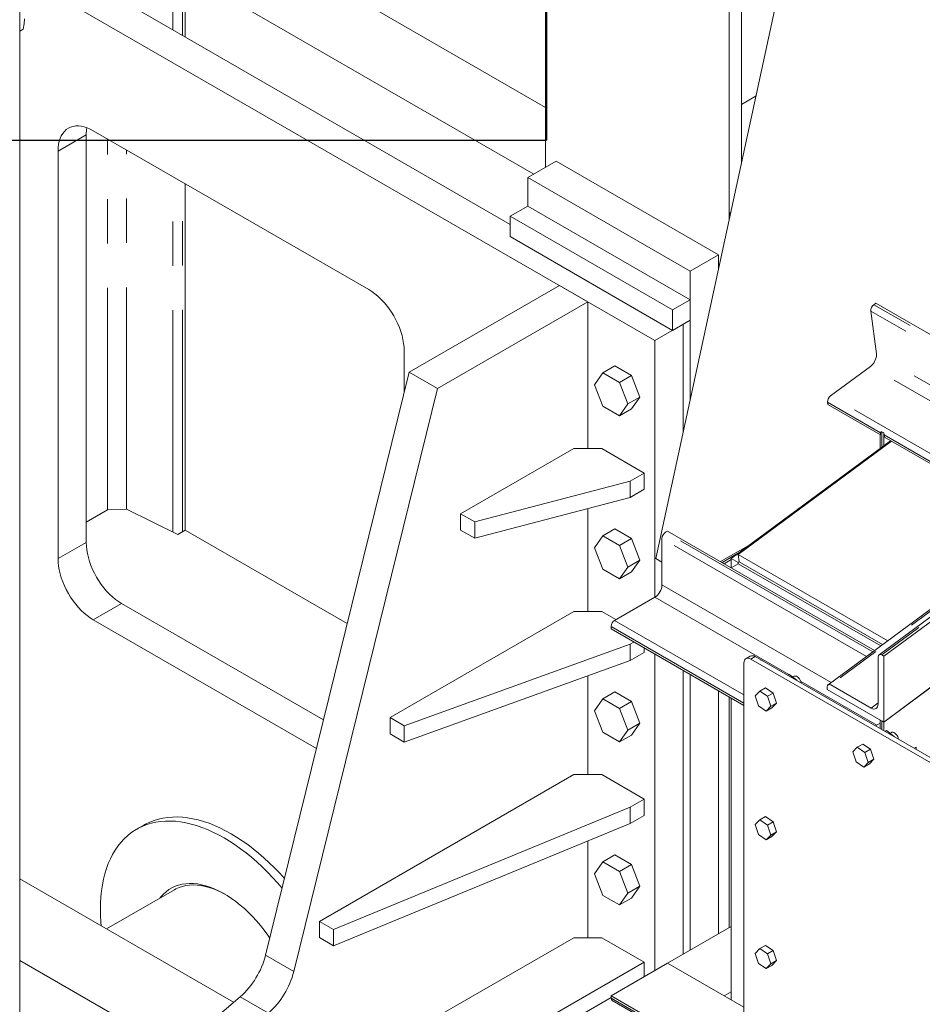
# Model space of a CAD drawing. Header units: millimetres. Extents: x 525 to 29324, y 175 to 20618.
# Tile 94 of 256: x 7189 to 8093, y 12072 to 13058. Entities that reach past the tile are written whole.
import ezdxf

# ---------------------------------------------------------------- set-up
doc = ezdxf.new("R2010")
doc.units = ezdxf.units.MM
doc.linetypes.add('SLD-Centrada-doble', pattern=[12.7, 6.35, -1.27, 1.27, -1.27, 1.27, -1.27])
doc.linetypes.add('SLD-Continua', pattern=[0])
doc.layers.add('COTAS', color=1, linetype='SLD-Continua')

msp = doc.modelspace()

# ---------------------------------------------------------------- linework, layer by layer
at = {"color": 7, "linetype": 'SLD-Continua', "lineweight": 18, "ltscale": 35}
for p, q in [((7189.4, 11956.62), (7189.4, 13686.37)), ((7715.65, 12909.91), (7715.65, 13683.17)), ((7715.65, 12909.91), (7715.65, 13683.17)), ((7715.65, 12909.91), (7715.65, 13683.17)), ((7715.65, 12909.91), (7715.65, 13683.17)), ((7715.65, 12909.91), (7715.65, 13683.17)), ((7715.65, 12909.91), (7715.65, 13683.17)), ((7715.65, 12909.91), (7715.65, 13683.17)), ((7715.65, 12909.91), (7715.65, 13683.17)), ((7715.65, 12909.91), (7715.65, 13683.17)), ((7899.5, 12856.61), (7899.5, 13577.04)), ((7899.5, 12856.61), (7899.5, 13577.04)), ((7899.5, 12856.61), (7899.5, 13577.04)), ((7899.5, 12856.61), (7899.5, 13577.04)), ((7899.5, 12856.61), (7899.5, 13577.04)), ((7899.5, 12856.61), (7899.5, 13577.04)), ((7899.5, 12856.61), (7899.5, 13577.04)), ((7899.5, 12856.61), (7899.5, 13577.04)), ((7899.5, 12856.61), (7899.5, 13577.04)), ((7911.87, 12913.78), (7911.87, 13569.9)), ((7911.87, 12913.78), (7911.87, 13569.9)), ((7911.87, 12913.78), (7911.87, 13569.9)), ((7911.87, 12913.78), (7911.87, 13569.9)), ((7911.87, 12913.78), (7911.87, 13569.9)), ((7911.87, 12913.78), (7911.87, 13569.9)), ((7911.87, 12913.78), (7911.87, 13569.9)), ((7911.87, 12913.78), (7911.87, 13569.9)), ((7911.87, 12913.78), (7911.87, 13569.9)), ((7826.23, 12518.08), (8043.57, 13522.31)), ((7826.23, 12518.08), (8043.57, 13522.31)), ((7826.23, 12518.08), (8043.57, 13522.31)), ((7826.23, 12518.08), (8043.57, 13522.31)), ((7826.23, 12518.08), (8043.57, 13522.31)), ((7826.23, 12518.08), (8043.57, 13522.31)), ((7826.23, 12518.08), (8043.57, 13522.31)), ((7826.23, 12518.08), (8043.57, 13522.31)), ((9159.11, 13242.18), (8049.58, 12421.61)), ((9163.79, 13240.76), (8054.35, 12420.24)), ((7353.15, 13179.19), (7715.65, 12969.92)), ((7353.15, 13179.19), (7715.65, 12969.92)), ((7353.15, 13179.19), (7715.65, 12969.92)), ((7353.15, 13179.19), (7715.65, 12969.92)), ((7353.15, 13179.19), (7715.65, 12969.92)), ((7353.15, 13179.19), (7715.65, 12969.92)), ((7353.15, 13179.19), (7715.65, 12969.92)), ((7353.15, 13179.19), (7715.65, 12969.92)), ((7353.15, 13179.19), (7715.65, 12969.92)), ((7314.59, 13127.96), (7703.98, 12903.17)), ((7314.59, 13127.96), (7703.98, 12903.17)), ((7314.59, 13127.96), (7703.98, 12903.17)), ((7314.59, 13127.96), (7703.98, 12903.17)), ((7314.59, 13127.96), (7703.98, 12903.17)), ((7314.59, 13127.96), (7703.98, 12903.17)), ((7314.59, 13127.96), (7703.98, 12903.17)), ((7314.59, 13127.96), (7703.98, 12903.17)), ((7314.59, 13127.96), (7703.98, 12903.17)), ((7355.02, 13040.53), (7355.02, 13104.62)), ((7355.02, 13040.53), (7355.02, 13104.62)), ((7355.02, 13040.53), (7355.02, 13104.62)), ((7355.02, 13040.53), (7355.02, 13104.62)), ((7355.02, 13040.53), (7355.02, 13104.62)), ((7355.02, 13040.53), (7355.02, 13104.62)), ((7355.02, 13040.53), (7355.02, 13104.62)), ((7355.02, 13040.53), (7355.02, 13104.62)), ((7355.02, 13040.53), (7355.02, 13104.62)), ((7680.29, 12852.75), (7259.34, 13095.76)), ((7825.25, 12736.41), (7231.06, 13079.43)), ((7189.4, 13046.25), (7192.81, 13048.22)), ((7926.51, 12981.44), (7911.87, 12972.98)), ((7926.51, 12981.44), (7911.87, 12972.98)), ((7926.51, 12981.44), (7911.87, 12972.98)), ((7926.51, 12981.44), (7911.87, 12972.98)), ((7926.51, 12981.44), (7911.87, 12972.98)), ((7926.51, 12981.44), (7911.87, 12972.98)), ((7926.51, 12981.44), (7911.87, 12972.98)), ((7926.51, 12981.44), (7911.87, 12972.98)), ((7926.51, 12981.44), (7911.87, 12972.98)), ((7926.51, 12981.44), (7911.87, 12972.98)), ((7926.51, 12981.44), (7911.87, 12972.98)), ((7926.51, 12981.44), (7911.87, 12972.98)), ((7926.51, 12981.44), (7911.87, 12972.98)), ((7926.51, 12981.44), (7911.87, 12972.98)), ((7926.51, 12981.44), (7911.87, 12972.98)), ((7926.51, 12981.44), (7911.87, 12972.98)), ((7926.51, 12981.44), (7911.87, 12972.98)), ((7926.51, 12981.44), (7911.87, 12972.98)), ((7926.51, 12981.44), (7911.87, 12972.98)), ((7926.51, 12981.44), (7911.87, 12972.98)), ((7926.51, 12981.44), (7911.87, 12972.98)), ((7926.51, 12981.44), (7911.87, 12972.98)), ((7926.51, 12981.44), (7911.87, 12972.98)), ((7926.51, 12981.44), (7911.87, 12972.98)), ((7926.51, 12981.44), (7911.87, 12972.98)), ((7926.51, 12981.44), (7911.87, 12972.98)), ((7926.51, 12981.44), (7911.87, 12972.98)), ((7715.65, 12909.91), (7715.65, 12969.92)), ((7715.65, 12909.91), (7715.65, 12969.92)), ((7715.65, 12909.91), (7715.65, 12969.92)), ((7715.65, 12909.91), (7715.65, 12969.92)), ((7715.65, 12909.91), (7715.65, 12969.92)), ((7715.65, 12909.91), (7715.65, 12969.92)), ((7715.65, 12909.91), (7715.65, 12969.92)), ((7715.65, 12909.91), (7715.65, 12969.92)), ((7715.65, 12909.91), (7715.65, 12969.92)), ((7256.03, 12942.53), (7256.03, 12534.26)), ((7538.87, 12787.42), (7263.1, 12946.62)), ((7227.74, 12926.2), (7227.74, 12517.93)), ((7697.97, 12899.7), (7726.25, 12916.03)), ((7697.97, 12899.7), (7726.25, 12916.03)), ((7697.97, 12899.7), (7726.25, 12916.03)), ((7697.97, 12899.7), (7726.25, 12916.03)), ((7697.97, 12899.7), (7726.25, 12916.03)), ((7697.97, 12899.7), (7726.25, 12916.03)), ((7697.97, 12899.7), (7726.25, 12916.03)), ((7697.97, 12899.7), (7726.25, 12916.03)), ((7697.97, 12899.7), (7726.25, 12916.03)), ((7888.89, 12822.15), (7726.25, 12916.03)), ((7888.89, 12822.15), (7726.25, 12916.03)), ((7888.89, 12822.15), (7726.25, 12916.03)), ((7888.89, 12822.15), (7726.25, 12916.03)), ((7888.89, 12822.15), (7726.25, 12916.03)), ((7888.89, 12822.15), (7726.25, 12916.03)), ((7888.89, 12822.15), (7726.25, 12916.03)), ((7888.89, 12822.15), (7726.25, 12916.03)), ((7888.89, 12822.15), (7726.25, 12916.03)), ((7355.02, 12546.48), (7355.02, 12893.55)), ((7355.02, 12546.48), (7355.02, 12893.55)), ((7355.02, 12546.48), (7355.02, 12893.55)), ((7355.02, 12546.48), (7355.02, 12893.55)), ((7355.02, 12546.48), (7355.02, 12893.55)), ((7355.02, 12546.48), (7355.02, 12893.55)), ((7355.02, 12546.48), (7355.02, 12893.55)), ((7355.02, 12546.48), (7355.02, 12893.55)), ((7355.02, 12546.48), (7355.02, 12893.55)), ((7860.6, 12805.82), (7697.97, 12899.7)), ((7697.97, 12899.7), (7697.97, 12871.13)), ((7860.6, 12805.82), (7697.97, 12899.7)), ((7697.97, 12899.7), (7697.97, 12871.13)), ((7860.6, 12805.82), (7697.97, 12899.7)), ((7697.97, 12899.7), (7697.97, 12871.13)), ((7860.6, 12805.82), (7697.97, 12899.7)), ((7697.97, 12899.7), (7697.97, 12871.13)), ((7860.6, 12805.82), (7697.97, 12899.7)), ((7697.97, 12899.7), (7697.97, 12871.13)), ((7860.6, 12805.82), (7697.97, 12899.7)), ((7697.97, 12899.7), (7697.97, 12871.13)), ((7860.6, 12805.82), (7697.97, 12899.7)), ((7697.97, 12899.7), (7697.97, 12871.13)), ((7860.6, 12805.82), (7697.97, 12899.7)), ((7697.97, 12899.7), (7697.97, 12871.13)), ((7860.6, 12805.82), (7697.97, 12899.7)), ((7697.97, 12899.7), (7697.97, 12871.13)), ((7697.97, 12871.13), (7680.29, 12860.92)), ((7697.97, 12871.13), (7680.29, 12860.92)), ((7697.97, 12871.13), (7680.29, 12860.92)), ((7697.97, 12871.13), (7680.29, 12860.92)), ((7697.97, 12871.13), (7680.29, 12860.92)), ((7697.97, 12871.13), (7680.29, 12860.92)), ((7697.97, 12871.13), (7680.29, 12860.92)), ((7697.97, 12871.13), (7680.29, 12860.92)), ((7697.97, 12871.13), (7680.29, 12860.92)), ((7860.6, 12777.24), (7697.97, 12871.13)), ((7860.6, 12777.24), (7697.97, 12871.13)), ((7860.6, 12777.24), (7697.97, 12871.13)), ((7860.6, 12777.24), (7697.97, 12871.13)), ((7860.6, 12777.24), (7697.97, 12871.13)), ((7860.6, 12777.24), (7697.97, 12871.13)), ((7860.6, 12777.24), (7697.97, 12871.13)), ((7860.6, 12777.24), (7697.97, 12871.13)), ((7860.6, 12777.24), (7697.97, 12871.13)), ((7842.93, 12767.03), (7680.29, 12860.92)), ((7680.29, 12860.92), (7680.29, 12840.51)), ((7842.93, 12767.03), (7680.29, 12860.92)), ((7680.29, 12860.92), (7680.29, 12840.51)), ((7842.93, 12767.03), (7680.29, 12860.92)), ((7680.29, 12860.92), (7680.29, 12840.51)), ((7842.93, 12767.03), (7680.29, 12860.92)), ((7680.29, 12860.92), (7680.29, 12840.51)), ((7842.93, 12767.03), (7680.29, 12860.92)), ((7680.29, 12860.92), (7680.29, 12840.51)), ((7842.93, 12767.03), (7680.29, 12860.92)), ((7680.29, 12860.92), (7680.29, 12840.51)), ((7842.93, 12767.03), (7680.29, 12860.92)), ((7680.29, 12860.92), (7680.29, 12840.51)), ((7842.93, 12767.03), (7680.29, 12860.92)), ((7680.29, 12860.92), (7680.29, 12840.51)), ((7842.93, 12767.03), (7680.29, 12860.92)), ((7680.29, 12860.92), (7680.29, 12840.51)), ((7901.27, 12864.82), (7899.5, 12863.79)), ((7901.27, 12864.82), (7899.5, 12863.79)), ((7901.27, 12864.82), (7899.5, 12863.79)), ((7901.27, 12864.82), (7899.5, 12863.79)), ((7901.27, 12864.82), (7899.5, 12863.79)), ((7901.27, 12864.82), (7899.5, 12863.79)), ((7901.27, 12864.82), (7899.5, 12863.79)), ((7901.27, 12864.82), (7899.5, 12863.79)), ((7901.27, 12864.82), (7899.5, 12863.79)), ((7901.27, 12864.82), (7899.5, 12863.79)), ((7901.27, 12864.82), (7899.5, 12863.79)), ((7901.27, 12864.82), (7899.5, 12863.79)), ((7901.27, 12864.82), (7899.5, 12863.79)), ((7901.27, 12864.82), (7899.5, 12863.79)), ((7901.27, 12864.82), (7899.5, 12863.79)), ((7901.27, 12864.82), (7899.5, 12863.79)), ((7901.27, 12864.82), (7899.5, 12863.79)), ((7901.27, 12864.82), (7899.5, 12863.79)), ((7901.27, 12864.82), (7899.5, 12863.79)), ((7901.27, 12864.82), (7899.5, 12863.79)), ((7901.27, 12864.82), (7899.5, 12863.79)), ((7901.27, 12864.82), (7899.5, 12863.79)), ((7901.27, 12864.82), (7899.5, 12863.79)), ((7901.27, 12864.82), (7899.5, 12863.79)), ((7899.5, 12863.79), (7900.88, 12862.99)), ((7899.5, 12856.61), (7899.5, 12863.79)), ((7899.5, 12863.79), (7900.88, 12862.99)), ((7899.5, 12856.61), (7899.5, 12863.79)), ((7899.5, 12863.79), (7900.88, 12862.99)), ((7899.5, 12856.61), (7899.5, 12863.79)), ((7899.5, 12863.79), (7900.88, 12862.99)), ((7899.5, 12856.61), (7899.5, 12863.79)), ((7899.5, 12863.79), (7900.88, 12862.99)), ((7899.5, 12856.61), (7899.5, 12863.79)), ((7899.5, 12863.79), (7900.88, 12862.99)), ((7899.5, 12856.61), (7899.5, 12863.79)), ((7899.5, 12863.79), (7900.88, 12862.99)), ((7899.5, 12856.61), (7899.5, 12863.79)), ((7899.5, 12863.79), (7900.88, 12862.99)), ((7899.5, 12856.61), (7899.5, 12863.79)), ((7899.5, 12863.79), (7900.88, 12862.99)), ((7899.5, 12856.61), (7899.5, 12863.79)), ((7899.5, 12863.79), (7900.88, 12862.99)), ((7899.5, 12856.61), (7899.5, 12863.79)), ((7899.5, 12863.79), (7900.88, 12862.99)), ((7899.5, 12856.61), (7899.5, 12863.79)), ((7899.5, 12863.79), (7900.88, 12862.99)), ((7899.5, 12856.61), (7899.5, 12863.79)), ((7899.5, 12863.79), (7900.88, 12862.99)), ((7899.5, 12856.61), (7899.5, 12863.79)), ((7899.5, 12863.79), (7900.88, 12862.99)), ((7899.5, 12856.61), (7899.5, 12863.79)), ((7899.5, 12863.79), (7900.88, 12862.99)), ((7899.5, 12856.61), (7899.5, 12863.79)), ((7899.5, 12863.79), (7900.88, 12862.99)), ((7899.5, 12856.61), (7899.5, 12863.79)), ((7899.5, 12863.79), (7900.88, 12862.99)), ((7899.5, 12856.61), (7899.5, 12863.79)), ((7899.5, 12863.79), (7900.88, 12862.99)), ((7899.5, 12856.61), (7899.5, 12863.79)), ((7899.5, 12863.79), (7900.88, 12862.99)), ((7899.5, 12856.61), (7899.5, 12863.79)), ((7899.5, 12863.79), (7900.88, 12862.99)), ((7899.5, 12856.61), (7899.5, 12863.79)), ((7899.5, 12863.79), (7900.88, 12862.99)), ((7899.5, 12856.61), (7899.5, 12863.79)), ((7899.5, 12863.79), (7900.88, 12862.99)), ((7899.5, 12856.61), (7899.5, 12863.79)), ((7899.5, 12863.79), (7900.88, 12862.99)), ((7899.5, 12856.61), (7899.5, 12863.79)), ((7899.5, 12863.79), (7900.88, 12862.99)), ((7899.5, 12856.61), (7899.5, 12863.79)), ((7842.93, 12746.62), (7680.29, 12840.51)), ((7842.93, 12746.62), (7680.29, 12840.51)), ((7842.93, 12746.62), (7680.29, 12840.51)), ((7842.93, 12746.62), (7680.29, 12840.51)), ((7842.93, 12746.62), (7680.29, 12840.51)), ((7842.93, 12746.62), (7680.29, 12840.51)), ((7842.93, 12746.62), (7680.29, 12840.51)), ((7842.93, 12746.62), (7680.29, 12840.51)), ((7842.93, 12746.62), (7680.29, 12840.51)), ((7860.6, 12805.82), (7888.89, 12822.15)), ((7860.6, 12805.82), (7888.89, 12822.15)), ((7860.6, 12805.82), (7888.89, 12822.15)), ((7860.6, 12805.82), (7888.89, 12822.15)), ((7860.6, 12805.82), (7888.89, 12822.15)), ((7860.6, 12805.82), (7888.89, 12822.15)), ((7860.6, 12805.82), (7888.89, 12822.15)), ((7860.6, 12805.82), (7888.89, 12822.15)), ((7860.6, 12805.82), (7888.89, 12822.15)), ((7888.89, 12807.6), (7888.89, 12822.15)), ((7888.89, 12807.6), (7888.89, 12822.15)), ((7888.89, 12807.6), (7888.89, 12822.15)), ((7888.89, 12807.6), (7888.89, 12822.15)), ((7888.89, 12807.6), (7888.89, 12822.15)), ((7888.89, 12807.6), (7888.89, 12822.15)), ((7888.89, 12807.6), (7888.89, 12822.15)), ((7888.89, 12807.6), (7888.89, 12822.15)), ((7888.89, 12807.6), (7888.89, 12822.15)), ((7860.6, 12676.91), (7860.6, 12805.82)), ((7860.6, 12676.91), (7860.6, 12805.82)), ((7860.6, 12676.91), (7860.6, 12805.82)), ((7860.6, 12676.91), (7860.6, 12805.82)), ((7860.6, 12676.91), (7860.6, 12805.82)), ((7860.6, 12676.91), (7860.6, 12805.82)), ((7860.6, 12676.91), (7860.6, 12805.82)), ((7860.6, 12676.91), (7860.6, 12805.82)), ((7860.6, 12676.91), (7860.6, 12805.82)), ((7729.79, 12791.52), (7579.18, 12704.57)), ((7729.79, 12791.52), (7758.07, 12775.19)), ((7758.07, 12775.19), (7607.46, 12688.25)), ((7758.07, 12628.22), (7758.07, 12775.19)), ((7860.6, 12777.24), (7842.93, 12767.03)), ((7860.6, 12777.24), (7842.93, 12767.03)), ((7860.6, 12777.24), (7842.93, 12767.03)), ((7860.6, 12777.24), (7842.93, 12767.03)), ((7860.6, 12777.24), (7842.93, 12767.03)), ((7860.6, 12777.24), (7842.93, 12767.03)), ((7860.6, 12777.24), (7842.93, 12767.03)), ((7860.6, 12777.24), (7842.93, 12767.03)), ((7860.6, 12777.24), (7842.93, 12767.03)), ((7860.6, 12756.83), (7860.6, 12777.24)), ((7860.6, 12756.83), (7860.6, 12777.24)), ((7860.6, 12756.83), (7860.6, 12777.24)), ((7860.6, 12756.83), (7860.6, 12777.24)), ((7860.6, 12756.83), (7860.6, 12777.24)), ((7860.6, 12756.83), (7860.6, 12777.24)), ((7860.6, 12756.83), (7860.6, 12777.24)), ((7860.6, 12756.83), (7860.6, 12777.24)), ((7860.6, 12756.83), (7860.6, 12777.24)), ((8046.48, 12773.85), (8044.38, 12772.3)), ((8313.77, 12619.55), (8046.48, 12773.85)), ((7842.93, 12767.03), (7842.93, 12746.62)), ((7842.93, 12767.03), (7842.93, 12746.62)), ((7842.93, 12767.03), (7842.93, 12746.62)), ((7842.93, 12767.03), (7842.93, 12746.62)), ((7842.93, 12767.03), (7842.93, 12746.62)), ((7842.93, 12767.03), (7842.93, 12746.62)), ((7842.93, 12767.03), (7842.93, 12746.62)), ((7842.93, 12767.03), (7842.93, 12746.62)), ((7842.93, 12767.03), (7842.93, 12746.62)), ((8041.37, 12765.95), (8046.98, 12723.1)), ((7825.25, 12736.41), (7853.53, 12752.74)), ((7842.93, 12746.62), (7860.6, 12756.83)), ((7842.93, 12746.62), (7860.6, 12756.83)), ((7842.93, 12746.62), (7860.6, 12756.83)), ((7842.93, 12746.62), (7860.6, 12756.83)), ((7842.93, 12746.62), (7860.6, 12756.83)), ((7842.93, 12746.62), (7860.6, 12756.83)), ((7842.93, 12746.62), (7860.6, 12756.83)), ((7842.93, 12746.62), (7860.6, 12756.83)), ((7842.93, 12746.62), (7860.6, 12756.83)), ((7853.53, 12644.24), (7853.53, 12752.74)), ((7853.53, 12752.74), (7853.53, 12752.74)), ((7825.25, 12479.42), (7825.25, 12736.41)), ((7574.23, 12684.46), (7574.23, 12726.18)), ((7579.18, 12704.57), (7435.47, 12120.63)), ((7579.18, 12704.57), (7607.46, 12688.25)), ((7773.04, 12704.09), (7764.67, 12692.18)), ((7785.06, 12711.03), (7773.04, 12704.09)), ((7789.78, 12694.43), (7773.04, 12704.09)), ((7801.8, 12701.37), (7785.06, 12711.03)), ((8040.96, 12710.4), (8001.05, 12680.88)), ((7801.8, 12701.37), (7789.78, 12694.43)), ((7798.15, 12672.86), (7789.78, 12694.43)), ((7810.17, 12679.8), (7801.8, 12701.37)), ((7607.46, 12688.25), (7463.75, 12104.31)), ((7764.67, 12692.18), (7773.04, 12670.61)), ((7810.17, 12679.8), (7798.15, 12672.86)), ((7801.8, 12667.89), (7810.17, 12679.8)), ((7998.04, 12674.53), (7998.33, 12672.28)), ((7773.04, 12670.61), (7789.78, 12660.95)), ((7789.78, 12660.95), (7798.15, 12672.86)), ((7801.8, 12667.89), (7789.78, 12660.95)), ((8050.89, 12641.94), (7998.33, 12672.28)), ((8052.23, 12645.05), (8054.35, 12643.83)), ((8054.35, 12643.83), (8054.35, 12630.97)), ((8054.35, 12643.83), (8054.9, 12639.62)), ((7901.62, 12518.01), (8061.16, 12636.01)), ((8061.97, 12635.54), (7908.62, 12522.12)), ((8050.77, 12642.01), (8050.77, 12628.32)), ((8211.64, 12549.14), (8054.9, 12639.62)), ((7630.79, 12562.9), (7743.93, 12628.22)), ((7743.93, 12628.22), (7772.22, 12628.22)), ((7772.22, 12628.22), (7814.64, 12603.72)), ((7800.5, 12595.56), (7644.94, 12554.74)), ((7814.64, 12603.72), (7800.5, 12595.56)), ((7800.5, 12595.56), (7800.5, 12579.23)), ((7814.64, 12603.72), (7814.64, 12587.39)), ((7814.64, 12587.39), (7800.5, 12579.23)), ((7800.5, 12579.23), (7644.94, 12538.41)), ((8259.28, 12584.37), (7998.67, 12391.63)), ((7277.44, 12567), (7256.03, 12554.64)), ((7277.44, 12567), (7256.03, 12554.64)), ((7277.44, 12567), (7256.03, 12554.64)), ((7277.44, 12567), (7256.03, 12554.64)), ((7277.44, 12567), (7256.03, 12554.64)), ((7277.44, 12567), (7256.03, 12554.64)), ((7277.44, 12567), (7256.03, 12554.64)), ((7277.44, 12567), (7256.03, 12554.64)), ((7277.44, 12567), (7256.03, 12554.64)), ((7277.44, 12567), (7296.41, 12567.44)), ((7277.44, 12567), (7296.41, 12567.44)), ((7277.44, 12567), (7296.41, 12567.44)), ((7277.44, 12567), (7296.41, 12567.44)), ((7277.44, 12567), (7296.41, 12567.44)), ((7277.44, 12567), (7296.41, 12567.44)), ((7277.44, 12567), (7296.41, 12567.44)), ((7277.44, 12567), (7296.41, 12567.44)), ((7277.44, 12567), (7296.41, 12567.44)), ((7347.67, 12542.23), (7296.41, 12567.44)), ((7347.67, 12542.23), (7296.41, 12567.44)), ((7347.67, 12542.23), (7296.41, 12567.44)), ((7347.67, 12542.23), (7296.41, 12567.44)), ((7347.67, 12542.23), (7296.41, 12567.44)), ((7347.67, 12542.23), (7296.41, 12567.44)), ((7347.67, 12542.23), (7296.41, 12567.44)), ((7347.67, 12542.23), (7296.41, 12567.44)), ((7347.67, 12542.23), (7296.41, 12567.44)), ((7758.07, 12464.91), (7758.07, 12568.1)), ((7644.94, 12554.74), (7630.79, 12562.9)), ((7630.79, 12562.9), (7630.79, 12546.57)), ((7355.02, 12546.48), (7347.67, 12542.23)), ((7355.02, 12546.48), (7347.67, 12542.23)), ((7355.02, 12546.48), (7347.67, 12542.23)), ((7355.02, 12546.48), (7347.67, 12542.23)), ((7355.02, 12546.48), (7347.67, 12542.23)), ((7355.02, 12546.48), (7347.67, 12542.23)), ((7355.02, 12546.48), (7347.67, 12542.23)), ((7355.02, 12546.48), (7347.67, 12542.23)), ((7355.02, 12546.48), (7347.67, 12542.23)), ((7355.02, 12546.48), (7517.22, 12452.84)), ((7355.02, 12546.48), (7517.22, 12452.84)), ((7355.02, 12546.48), (7517.22, 12452.84)), ((7355.02, 12546.48), (7517.22, 12452.84)), ((7355.02, 12546.48), (7517.22, 12452.84)), ((7355.02, 12546.48), (7517.22, 12452.84)), ((7355.02, 12546.48), (7517.22, 12452.84)), ((7355.02, 12546.48), (7517.22, 12452.84)), ((7355.02, 12546.48), (7517.22, 12452.84)), ((7644.94, 12538.41), (7630.79, 12546.57)), ((7644.94, 12554.74), (7644.94, 12538.41)), ((7785.06, 12547.72), (7773.04, 12540.78)), ((7801.8, 12538.06), (7785.06, 12547.72)), ((7837.98, 12545.56), (7835.86, 12544.33)), ((8045.12, 12425.98), (7837.98, 12545.56)), ((7773.04, 12540.78), (7764.67, 12528.87)), ((7789.78, 12531.12), (7773.04, 12540.78)), ((7801.8, 12538.06), (7789.78, 12531.12)), ((7810.17, 12516.49), (7801.8, 12538.06)), ((7832.32, 12538.21), (7832.32, 12491.66)), ((7764.67, 12528.87), (7773.04, 12507.3)), ((7798.15, 12509.55), (7789.78, 12531.12)), ((7920.8, 12532.19), (7890.96, 12514.97)), ((7810.17, 12516.49), (7798.15, 12509.55)), ((7801.8, 12504.58), (7810.17, 12516.49)), ((7832.32, 12514.3), (7826.23, 12518.08)), ((7832.32, 12514.3), (7826.23, 12518.08)), ((7832.32, 12514.3), (7826.23, 12518.08)), ((7832.32, 12514.3), (7826.23, 12518.08)), ((7832.32, 12514.3), (7826.23, 12518.08)), ((7832.32, 12514.3), (7826.23, 12518.08)), ((7832.32, 12514.3), (7826.23, 12518.08)), ((7832.32, 12514.3), (7826.23, 12518.08)), ((7894.55, 12512.9), (7901.62, 12516.98)), ((7908.69, 12513.93), (7901.62, 12518.01)), ((7901.62, 12508.82), (7901.62, 12518.01)), ((7908.62, 12522.12), (8058.29, 12435.72)), ((7909.6, 12514.6), (7908.62, 12522.12)), ((7773.04, 12507.3), (7789.78, 12497.64)), ((7789.78, 12497.64), (7798.15, 12509.55)), ((7894.55, 12512.9), (7892.42, 12514.12)), ((7908.69, 12512.86), (7901.65, 12508.8)), ((7908.69, 12513.93), (7909.6, 12514.6)), ((7908.69, 12512.86), (7908.69, 12513.93)), ((7908.69, 12512.86), (8051.29, 12430.54)), ((7909.6, 12514.6), (8053.01, 12431.82)), ((8271.28, 12514.71), (8054.35, 12354.28)), ((7801.8, 12504.58), (7789.78, 12497.64)), ((7825.25, 12479.42), (7784.94, 12456.15)), ((7291.38, 12473.02), (7493.48, 12356.36)), ((7263.1, 12456.7), (7486.44, 12327.76)), ((7560.08, 12358.78), (7743.93, 12464.91)), ((7743.93, 12464.91), (7772.22, 12464.91)), ((7772.22, 12464.91), (7786.17, 12456.86)), ((7781.41, 12450.03), (7781.41, 12447.58)), ((7914.34, 12370.83), (7781.41, 12447.58)), ((7800.5, 12432.25), (7574.23, 12350.61)), ((7804.23, 12434.4), (7800.5, 12432.25)), ((7800.5, 12432.25), (7800.5, 12415.92)), ((7814.64, 12428.39), (7814.64, 12424.09)), ((7814.64, 12424.09), (7800.5, 12415.92)), ((7825.25, 12105.44), (7825.25, 12422.27)), ((7920.66, 12420.33), (7916.42, 12417.88)), ((7921.42, 12417.38), (8444.67, 12115.31)), ((7925.66, 12419.83), (8448.92, 12117.76)), ((8048.69, 12419.39), (8048.69, 12372.38)), ((8054.35, 12420.24), (8052.23, 12421.47)), ((8054.35, 12354.28), (8054.35, 12420.24)), ((7800.5, 12415.92), (7574.23, 12334.28)), ((7914.34, 11727.41), (7914.34, 12413.3)), ((8456.04, 12113.71), (7932.02, 12416.22)), ((7758.07, 12301.6), (7758.07, 12400.61)), ((7853.53, 12121.77), (7853.53, 12405.94)), ((7860.6, 12125.85), (7860.6, 12401.86)), ((7860.6, 12125.85), (7860.6, 12401.86)), ((7860.6, 12125.85), (7860.6, 12401.86)), ((7860.6, 12125.85), (7860.6, 12401.86)), ((7860.6, 12125.85), (7860.6, 12401.86)), ((7860.6, 12125.85), (7860.6, 12401.86)), ((7860.6, 12125.85), (7860.6, 12401.86)), ((7860.6, 12125.85), (7860.6, 12401.86)), ((7860.6, 12125.85), (7860.6, 12401.86)), ((7959.64, 12402.04), (7958.11, 12401.15)), ((7959.64, 12402.04), (7967.3, 12396.22)), ((7964.38, 12400.12), (7963.12, 12399.4)), ((7935.85, 12388.61), (7930.2, 12385.34)), ((7943.58, 12383.32), (7935.85, 12388.61)), ((7967.3, 12396.22), (7966.98, 12396.04)), ((7967.3, 12396.22), (7967.43, 12395.78)), ((7971.23, 12394.75), (7971.55, 12393.4)), ((7997.78, 12389.41), (7997.78, 12386.93)), ((8041.62, 12368.22), (8001.32, 12391.49)), ((8054.35, 12354.28), (8110.92, 12396.11)), ((7773.04, 12377.47), (7764.67, 12365.57)), ((7785.06, 12384.41), (7773.04, 12377.47)), ((7789.78, 12367.81), (7773.04, 12377.47)), ((7801.8, 12374.75), (7785.06, 12384.41)), ((7888.89, 12142.18), (7888.89, 12385.53)), ((7888.89, 12142.18), (7888.89, 12385.53)), ((7888.89, 12142.18), (7888.89, 12385.53)), ((7888.89, 12142.18), (7888.89, 12385.53)), ((7888.89, 12142.18), (7888.89, 12385.53)), ((7888.89, 12142.18), (7888.89, 12385.53)), ((7888.89, 12142.18), (7888.89, 12385.53)), ((7888.89, 12142.18), (7888.89, 12385.53)), ((7888.89, 12142.18), (7888.89, 12385.53)), ((7899.5, 12148.3), (7899.5, 12379.41)), ((7899.5, 12148.3), (7899.5, 12379.41)), ((7899.5, 12148.3), (7899.5, 12379.41)), ((7899.5, 12148.3), (7899.5, 12379.41)), ((7899.5, 12148.3), (7899.5, 12379.41)), ((7899.5, 12148.3), (7899.5, 12379.41)), ((7899.5, 12148.3), (7899.5, 12379.41)), ((7899.5, 12148.3), (7899.5, 12379.41)), ((7899.5, 12148.3), (7899.5, 12379.41)), ((7901.62, 12076.05), (7901.62, 12378.18)), ((7930.2, 12385.34), (7925.71, 12380.62)), ((7925.71, 12380.62), (7928.95, 12370.61)), ((7937.92, 12380.05), (7930.2, 12385.34)), ((7943.58, 12383.32), (7937.92, 12380.05)), ((7941.16, 12370.04), (7937.92, 12380.05)), ((7946.82, 12373.31), (7943.58, 12383.32)), ((7997.78, 12386.93), (8054.35, 12354.28)), ((7801.8, 12374.75), (7789.78, 12367.81)), ((7798.15, 12346.24), (7789.78, 12367.81)), ((7810.17, 12353.18), (7801.8, 12374.75)), ((7928.95, 12370.61), (7936.68, 12365.32)), ((7936.68, 12365.32), (7941.16, 12370.04)), ((7942.33, 12368.59), (7936.68, 12365.32)), ((7946.82, 12373.31), (7941.16, 12370.04)), ((7942.33, 12368.59), (7946.82, 12373.31)), ((7574.23, 12350.61), (7560.08, 12358.78)), ((7560.08, 12358.78), (7560.08, 12342.44)), ((7764.67, 12365.57), (7773.04, 12344)), ((7574.23, 12350.61), (7574.23, 12334.28)), ((7810.17, 12353.18), (7798.15, 12346.24)), ((7801.8, 12341.27), (7810.17, 12353.18)), ((8050.77, 12353.25), (8045.93, 12350.46)), ((8050.77, 12356.35), (8050.77, 12347.67)), ((8052.23, 12355.5), (8054.35, 12354.28)), ((8054.35, 12354.28), (8054.35, 12345.6)), ((7574.23, 12334.28), (7560.08, 12342.44)), ((7773.04, 12344), (7789.78, 12334.33)), ((7789.78, 12334.33), (7798.15, 12346.24)), ((7801.8, 12341.27), (7789.78, 12334.33)), ((8057.22, 12345.71), (8055.69, 12344.82)), ((8057.22, 12345.71), (8064.88, 12339.89)), ((8061.96, 12343.79), (8060.7, 12343.06)), ((8064.88, 12339.89), (8064.56, 12339.7)), ((8064.88, 12339.89), (8065.01, 12339.44)), ((8068.81, 12338.41), (8069.13, 12337.06)), ((8027.78, 12329.01), (8023.29, 12324.29)), ((8033.44, 12332.28), (8027.78, 12329.01)), ((8035.5, 12323.72), (8027.78, 12329.01)), ((8041.16, 12326.99), (8033.44, 12332.28)), ((8086.88, 12329.2), (8084.82, 12328.01)), ((8086.88, 12326.82), (8086.88, 12329.2)), ((8023.29, 12324.29), (8026.53, 12314.28)), ((8041.16, 12326.99), (8035.5, 12323.72)), ((8038.74, 12313.71), (8035.5, 12323.72)), ((8044.4, 12316.98), (8041.16, 12326.99)), ((8026.53, 12314.28), (8034.26, 12308.99)), ((8034.26, 12308.99), (8038.74, 12313.71)), ((8039.91, 12312.26), (8034.26, 12308.99)), ((8044.4, 12316.98), (8038.74, 12313.71)), ((8039.91, 12312.26), (8044.4, 12316.98)), ((7489.37, 12154.65), (7743.93, 12301.6)), ((7743.93, 12301.6), (7772.22, 12301.6)), ((7772.22, 12301.6), (7814.64, 12277.11)), ((7800.5, 12268.94), (7503.52, 12146.48)), ((7814.64, 12277.11), (7800.5, 12268.94)), ((7800.5, 12268.94), (7800.5, 12252.61)), ((7814.64, 12277.11), (7814.64, 12260.78)), ((7814.64, 12260.78), (7800.5, 12252.61)), ((7935.85, 12259.59), (7930.2, 12256.33)), ((7943.58, 12254.3), (7935.85, 12259.59)), ((7313.49, 12251.03), (7306.42, 12246.95)), ((7800.5, 12252.61), (7503.52, 12130.15)), ((7930.2, 12256.33), (7925.71, 12251.61)), ((7925.71, 12251.61), (7928.95, 12241.6)), ((7937.92, 12251.04), (7930.2, 12256.33)), ((7943.58, 12254.3), (7937.92, 12251.04)), ((7941.16, 12241.03), (7937.92, 12251.04)), ((7946.82, 12244.3), (7943.58, 12254.3)), ((7928.95, 12241.6), (7936.68, 12236.31)), ((7936.68, 12236.31), (7941.16, 12241.03)), ((7942.33, 12239.58), (7936.68, 12236.31)), ((7946.82, 12244.3), (7941.16, 12241.03)), ((7942.33, 12239.58), (7946.82, 12244.3)), ((7758.07, 12138.29), (7758.07, 12235.12)), ((7785.06, 12221.11), (7773.04, 12214.17)), ((7801.8, 12211.44), (7785.06, 12221.11)), ((7773.04, 12214.17), (7764.67, 12202.26)), ((7789.78, 12204.5), (7773.04, 12214.17)), ((7801.8, 12211.44), (7789.78, 12204.5)), ((7810.17, 12189.87), (7801.8, 12211.44)), ((7764.67, 12202.26), (7773.04, 12180.69)), ((7798.15, 12182.93), (7789.78, 12204.5)), ((7403.54, 12073.53), (7189.4, 12197.15)), ((7344.29, 12186.25), (7276.28, 12146.99)), ((7773.04, 12180.69), (7789.78, 12171.03)), ((7789.78, 12171.03), (7798.15, 12182.93)), ((7810.17, 12189.87), (7798.15, 12182.93)), ((7801.8, 12177.96), (7810.17, 12189.87)), ((7801.8, 12177.96), (7789.78, 12171.03)), ((7503.52, 12146.48), (7489.37, 12154.65)), ((7489.37, 12154.65), (7489.37, 12138.32)), ((7503.52, 12146.48), (7503.52, 12130.15)), ((7837.98, 12112.79), (7901.62, 12149.53)), ((7026.22, 11723.97), (7743.93, 12138.29)), ((7503.52, 12130.15), (7489.37, 12138.32)), ((7743.93, 12138.29), (7772.22, 12138.29)), ((7772.22, 12138.29), (7814.64, 12113.8)), ((7930.2, 12127.31), (7925.71, 12122.6)), ((7925.71, 12122.6), (7928.95, 12112.59)), ((7935.85, 12130.58), (7930.2, 12127.31)), ((7937.92, 12122.03), (7930.2, 12127.31)), ((7943.58, 12125.29), (7935.85, 12130.58)), ((7943.58, 12125.29), (7937.92, 12122.03)), ((7941.16, 12112.02), (7937.92, 12122.03)), ((7946.82, 12115.28), (7943.58, 12125.29)), ((7814.64, 12113.8), (7068.64, 11683.15)), ((7340.88, 12028.06), (7189.4, 12115.51)), ((7781.41, 12080.13), (7837.98, 12112.79)), ((7814.64, 12099.32), (7814.64, 12113.8)), ((7914.34, 12068.7), (7837.98, 12112.79)), ((7894.55, 12080.13), (7837.98, 12112.79)), ((7928.95, 12112.59), (7936.68, 12107.3)), ((7936.68, 12107.3), (7941.16, 12112.02)), ((7946.82, 12115.28), (7941.16, 12112.02)), ((7942.33, 12110.56), (7946.82, 12115.28)), ((7942.33, 12110.56), (7936.68, 12107.3)), ((7894.55, 12080.13), (7901.62, 12084.21)), ((7410.09, 12079.11), (6983.79, 11715.8)), ((7781.41, 12078.28), (7068.64, 11666.81)), ((7914.34, 12003.39), (7781.41, 12080.13)), ((7781.41, 12077.68), (7781.41, 12080.13)), ((7782.44, 12075.39), (7914.34, 11999.25))]:
    msp.add_line(p, q, dxfattribs=at)
at = {"color": 8, "linetype": 'SLD-Centrada-doble', "lineweight": 18, "ltscale": 35}
for p, q in [((9161.67, 13241.98), (8052.23, 12421.47)), ((7342.75, 13047.61), (7342.75, 13111.7)), ((7342.75, 13047.61), (7342.75, 13111.7)), ((7342.75, 13047.61), (7342.75, 13111.7)), ((7342.75, 13047.61), (7342.75, 13111.7)), ((7342.75, 13047.61), (7342.75, 13111.7)), ((7342.75, 13047.61), (7342.75, 13111.7)), ((7342.75, 13047.61), (7342.75, 13111.7)), ((7342.75, 13047.61), (7342.75, 13111.7)), ((7342.75, 13047.61), (7342.75, 13111.7)), ((7352.24, 13042.13), (7352.24, 13106.23)), ((7352.24, 13042.13), (7352.24, 13106.23)), ((7352.24, 13042.13), (7352.24, 13106.23)), ((7352.24, 13042.13), (7352.24, 13106.23)), ((7352.24, 13042.13), (7352.24, 13106.23)), ((7352.24, 13042.13), (7352.24, 13106.23)), ((7352.24, 13042.13), (7352.24, 13106.23)), ((7352.24, 13042.13), (7352.24, 13106.23)), ((7352.24, 13042.13), (7352.24, 13106.23)), ((7227.74, 12926.2), (7256.03, 12942.53)), ((7277.44, 12567), (7277.44, 12938.34)), ((7277.44, 12567), (7277.44, 12938.34)), ((7277.44, 12567), (7277.44, 12938.34)), ((7277.44, 12567), (7277.44, 12938.34)), ((7277.44, 12567), (7277.44, 12938.34)), ((7277.44, 12567), (7277.44, 12938.34)), ((7277.44, 12567), (7277.44, 12938.34)), ((7277.44, 12567), (7277.44, 12938.34)), ((7277.44, 12567), (7277.44, 12938.34)), ((7296.41, 12567.44), (7296.41, 12927.39)), ((7296.41, 12567.44), (7296.41, 12927.39)), ((7296.41, 12567.44), (7296.41, 12927.39)), ((7296.41, 12567.44), (7296.41, 12927.39)), ((7296.41, 12567.44), (7296.41, 12927.39)), ((7296.41, 12567.44), (7296.41, 12927.39)), ((7296.41, 12567.44), (7296.41, 12927.39)), ((7296.41, 12567.44), (7296.41, 12927.39)), ((7296.41, 12567.44), (7296.41, 12927.39)), ((7342.75, 12544.65), (7342.75, 12900.64)), ((7342.75, 12544.65), (7342.75, 12900.64)), ((7342.75, 12544.65), (7342.75, 12900.64)), ((7342.75, 12544.65), (7342.75, 12900.64)), ((7342.75, 12544.65), (7342.75, 12900.64)), ((7342.75, 12544.65), (7342.75, 12900.64)), ((7342.75, 12544.65), (7342.75, 12900.64)), ((7342.75, 12544.65), (7342.75, 12900.64)), ((7342.75, 12544.65), (7342.75, 12900.64)), ((7352.24, 12544.87), (7352.24, 12895.16)), ((7352.24, 12544.87), (7352.24, 12895.16)), ((7352.24, 12544.87), (7352.24, 12895.16)), ((7352.24, 12544.87), (7352.24, 12895.16)), ((7352.24, 12544.87), (7352.24, 12895.16)), ((7352.24, 12544.87), (7352.24, 12895.16)), ((7352.24, 12544.87), (7352.24, 12895.16)), ((7352.24, 12544.87), (7352.24, 12895.16)), ((7352.24, 12544.87), (7352.24, 12895.16)), ((8311.66, 12617.99), (8044.38, 12772.3)), ((8307.47, 12612.33), (8041.37, 12765.95)), ((8277.39, 12590.08), (8046.98, 12723.1)), ((8257.34, 12585.49), (8040.96, 12710.4)), ((8051.17, 12643.86), (7998.04, 12674.53)), ((8217.42, 12555.97), (8001.05, 12680.88)), ((8052.23, 12645.05), (8052.23, 12629.4)), ((8213.23, 12550.31), (8054.61, 12641.88)), ((8260.87, 12583.45), (8001.32, 12391.49)), ((8037.06, 12420.02), (7832.32, 12538.21)), ((8043.26, 12424.6), (7835.86, 12544.33)), ((7227.74, 12517.93), (7256.03, 12534.26)), ((7892.42, 12514.12), (7910.38, 12524.49)), ((8001.71, 12393.88), (7832.32, 12491.66)), ((7959.46, 12401.94), (7825.25, 12479.42)), ((7263.1, 12456.7), (7291.38, 12473.02)), ((7914.34, 12373.28), (7781.41, 12450.03)), ((7914.34, 12381.45), (7784.94, 12456.15)), ((7925.66, 12419.83), (7921.42, 12417.38)), ((7963.49, 12399.61), (7960.76, 12401.19)), ((8047.28, 12351.24), (7971.06, 12395.24)), ((8048.69, 12373.45), (8041.62, 12368.22)), ((8052.23, 12355.5), (8052.23, 12346.82)), ((7435.47, 12120.63), (7463.75, 12104.31)), ((7410.09, 12079.11), (7438.38, 12062.78)), ((7914.34, 12000.94), (7781.41, 12077.68))]:
    msp.add_line(p, q, dxfattribs=at)
at = {"color": 7, "linetype": 'SLD-Continua', "lineweight": 18, "ltscale": 35, "flags": 128}
for points in [[(7192.81, 13048.22), (7193.77, 13053.48), (7194.16, 13058.6)], [(7263.1, 12946.62), (7260.02, 12948.24), (7256.96, 12949.54), (7253.95, 12950.51), (7251.01, 12951.14), (7248.16, 12951.42), (7245.42, 12951.36), (7242.82, 12950.94), (7240.37, 12950.19), (7238.1, 12949.09), (7236.02, 12947.67), (7234.14, 12945.93), (7232.48, 12943.88), (7231.06, 12941.55), (7229.88, 12938.94), (7228.95, 12936.07), (7228.28, 12932.98), (7227.88, 12929.68), (7227.74, 12926.2)], [(7574.23, 12726.18), (7574.09, 12729.82), (7573.69, 12733.58), (7573.02, 12737.45), (7572.09, 12741.38), (7570.91, 12745.35), (7569.49, 12749.33), (7567.83, 12753.29), (7565.95, 12757.2), (7563.87, 12761.03), (7561.6, 12764.75), (7559.15, 12768.33), (7556.55, 12771.75), (7553.81, 12774.97), (7550.96, 12777.98), (7548.02, 12780.75), (7545.01, 12783.26), (7541.95, 12785.49), (7538.87, 12787.42)], [(7256.03, 12534.26), (7256.16, 12530.63), (7256.57, 12526.86), (7257.23, 12523), (7258.16, 12519.07), (7259.34, 12515.09), (7260.76, 12511.11), (7262.42, 12507.15), (7264.3, 12503.24), (7266.38, 12499.41), (7268.66, 12495.69), (7271.1, 12492.11), (7273.71, 12488.7), (7276.44, 12485.47), (7279.29, 12482.47), (7282.23, 12479.7), (7285.24, 12477.19), (7288.3, 12474.96), (7291.38, 12473.02)], [(7227.74, 12517.93), (7227.88, 12514.3), (7228.28, 12510.53), (7228.95, 12506.67), (7229.88, 12502.74), (7231.06, 12498.77), (7232.48, 12494.78), (7234.14, 12490.82), (7236.02, 12486.91), (7238.1, 12483.09), (7240.37, 12479.37), (7242.82, 12475.79), (7245.42, 12472.37), (7248.16, 12469.15), (7251.01, 12466.14), (7253.95, 12463.37), (7256.96, 12460.86), (7260.02, 12458.63), (7263.1, 12456.7)], [(7921.42, 12417.38), (7920.04, 12418.02), (7918.71, 12418.32), (7917.49, 12418.27), (7916.42, 12417.88), (7915.54, 12417.15), (7914.88, 12416.11), (7914.48, 12414.81), (7914.34, 12413.3)], [(7964.38, 12400.12), (7964.92, 12400.34), (7965.85, 12400.38), (7966.88, 12400.08), (7967.95, 12399.45), (7968.98, 12398.54), (7969.9, 12397.41), (7970.67, 12396.11), (7971.23, 12394.75)], [(8061.96, 12343.79), (8062.5, 12344.01), (8063.43, 12344.05), (8064.46, 12343.75), (8065.53, 12343.12), (8066.56, 12342.21), (8067.48, 12341.07), (8068.25, 12339.78), (8068.81, 12338.41)], [(7454.39, 12197.54), (7449.62, 12202.79), (7444.47, 12208.15), (7439.22, 12213.3), (7433.91, 12218.21), (7428.52, 12222.89), (7423.08, 12227.31), (7417.6, 12231.48), (7412.08, 12235.39), (7406.54, 12239.02), (7400.99, 12242.37), (7395.43, 12245.43), (7389.89, 12248.19), (7384.37, 12250.66), (7378.89, 12252.83), (7373.45, 12254.68), (7368.06, 12256.22), (7362.75, 12257.45), (7357.5, 12258.36), (7352.35, 12258.94), (7347.29, 12259.21), (7342.35, 12259.16), (7337.52, 12258.78), (7332.82, 12258.08), (7328.25, 12257.07), (7323.83, 12255.73), (7319.57, 12254.08), (7315.47, 12252.12), (7313.49, 12251.03)], [(7452.04, 12187.98), (7447.6, 12193.14), (7442.55, 12198.71), (7437.39, 12204.07), (7432.15, 12209.22), (7426.83, 12214.13), (7421.45, 12218.81), (7416.01, 12223.23), (7410.52, 12227.4), (7405.01, 12231.31), (7399.47, 12234.94), (7393.91, 12238.28), (7388.36, 12241.35), (7382.82, 12244.11), (7377.3, 12246.58), (7371.82, 12248.74), (7366.38, 12250.6), (7360.99, 12252.14), (7355.68, 12253.37), (7350.43, 12254.27), (7345.28, 12254.86), (7340.22, 12255.13), (7335.28, 12255.07), (7330.45, 12254.7), (7325.74, 12254), (7321.18, 12252.98), (7316.76, 12251.65), (7312.5, 12250), (7308.4, 12248.04), (7304.47, 12245.77), (7300.73, 12243.2), (7297.17, 12240.33), (7293.8, 12237.17), (7290.64, 12233.73), (7287.69, 12230), (7284.95, 12226.01), (7282.42, 12221.75), (7280.13, 12217.24), (7278.06, 12212.48), (7276.23, 12207.49), (7274.63, 12202.27), (7273.27, 12196.83), (7272.16, 12191.19), (7271.29, 12185.36), (7270.67, 12179.35), (7270.29, 12173.16), (7270.17, 12166.83), (7270.29, 12160.34), (7270.67, 12153.73), (7270.98, 12150.05)], [(7329.62, 12177.78), (7330.78, 12179.24), (7333.25, 12181.93), (7335.92, 12184.34), (7338.78, 12186.45), (7341.83, 12188.26), (7345.05, 12189.77), (7348.43, 12190.96), (7351.96, 12191.83), (7355.64, 12192.38), (7359.44, 12192.61), (7363.35, 12192.51), (7367.37, 12192.09), (7371.47, 12191.36), (7375.65, 12190.3), (7379.89, 12188.93), (7384.17, 12187.24), (7388.49, 12185.26), (7392.83, 12182.97), (7397.17, 12180.39), (7401.5, 12177.53), (7405.8, 12174.4), (7410.07, 12171), (7414.28, 12167.36), (7418.42, 12163.47), (7422.48, 12159.36), (7426.45, 12155.04), (7430.31, 12150.51), (7434.05, 12145.81), (7437.65, 12140.93), (7439.73, 12137.96)], [(7394.99, 12181.72), (7391.78, 12183.44), (7387.54, 12185.46), (7383.33, 12187.18), (7379.16, 12188.59), (7375.05, 12189.69), (7371, 12190.48), (7367.05, 12190.95), (7363.19, 12191.1), (7359.44, 12190.93), (7355.82, 12190.44), (7352.33, 12189.63), (7348.99, 12188.51), (7345.81, 12187.08), (7344.29, 12186.25)]]:
    msp.add_lwpolyline(points, dxfattribs=at)
at = {"color": 7, "linetype": 'SLD-Continua', "lineweight": 18, "ltscale": 1225}
for centre, radius, start, end in [((7295.97, 12942.77), 39.94, 170.06206, 180.34745), ((8048.9, 12766.26), 7.54, 126.87635, 182.40187), ((8031.91, 12722.46), 15.08, 306.87635, 2.40187), ((8005.57, 12674.85), 7.54, 126.87635, 182.40187), ((7840, 12537.86), 7.68, 122.60548, 177.39452), ((7816.97, 12492.36), 15.37, 302.60548, 357.39452), ((7789.08, 12449.68), 7.68, 122.60548, 177.39452), ((7922.73, 12415.74), 5.03, 54.38242, 114.30712), ((7355.78, 12140.81), 82.2, 311.35689, 345.79258), ((7384.06, 12124.48), 82.2, 311.35689, 345.79258), ((7783.86, 12077.41), 2.46, 173.70115, 234.98667)]:
    msp.add_arc(centre, radius, start, end, dxfattribs=at)
for centre, major_axis, ratio, start_param, end_param in [((8055.77, 12618.04), (-3.85, 27.08), 0.117978, 6.191008, 6.756567), ((8052.23, 12417.34), (-2.48, 4.37), 0.577325, 5.507648, 7.078444), ((7932.02, 12410.44), (-3.54, 6.12), 0.577335, 5.497828, 5.638172), ((7932.02, 12410.44), (-3.54, 6.12), 0.577335, 5.497828, 5.638172), ((8001.32, 12387.37), (-2.48, 4.37), 0.577325, 5.507648, 7.078444), ((8041.62, 12376.47), (-4.95, 8.75), 0.577325, 2.366055, 3.936851)]:
    msp.add_ellipse(centre, major_axis=major_axis, ratio=ratio, start_param=start_param, end_param=end_param, dxfattribs=at)
at = {"layer": 'COTAS', "ltscale": 35}
for p in [(7716.62, 15315.17), (6671.79, 12937.28)]:
    msp.add_line(p, (7716.62, 12937.28), dxfattribs=at)

doc.saveas('drawing.dxf')
